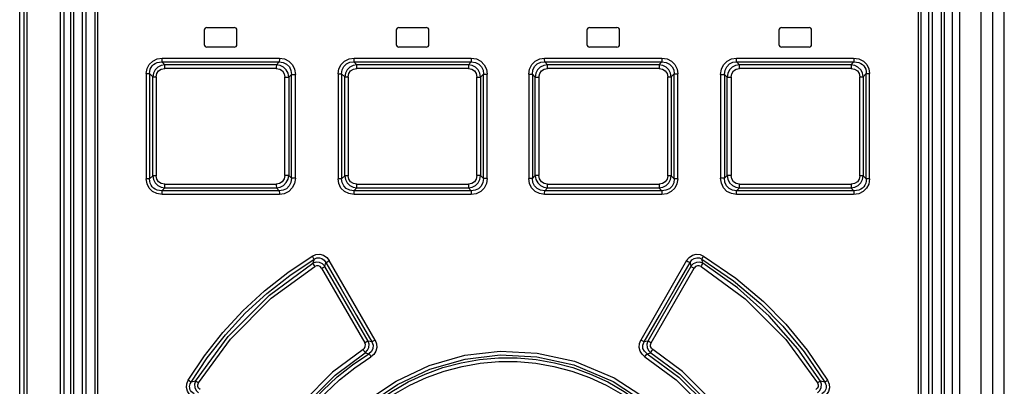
# Model space of a CAD drawing. Extents: x 0 to 420, y 0 to 297.
# Tile 7 of 38: x 78.72 to 93.79, y 192.6 to 198.21. Entities that reach past the tile are written whole.
import ezdxf

# ---------------------------------------------------------------- set-up
doc = ezdxf.new("R2010")
doc.units = 0
doc.header["$LTSCALE"] = 23.1
doc.layers.get('0').update_dxf_attribs({"linetype": 'CONTINUOUS'})

msp = doc.modelspace()

# ---------------------------------------------------------------- linework, layer by layer
at = {"color": 7, "linetype": 'CONTINUOUS'}
for p, q in [((93.794, 138.709), (93.794, 213.559)), ((78.718, 138.659), (78.718, 208.659)), ((79.394, 208.619), (79.394, 142.659)), ((79.496, 208.619), (79.496, 182.509)), ((79.736, 182.749), (79.736, 208.619)), ((92.634, 208.619), (92.634, 182.749)), ((92.874, 208.619), (92.874, 182.509)), ((92.994, 208.619), (92.994, 142.659)), ((79.874, 182.919), (79.874, 208.379)), ((92.514, 208.379), (92.514, 182.919)), ((81.544, 198.049), (81.544, 197.829)), ((81.584, 198.089), (82.004, 198.089)), ((82.044, 197.829), (82.044, 198.049)), ((84.484, 198.049), (84.484, 197.829)), ((84.524, 198.089), (84.944, 198.089)), ((84.984, 197.829), (84.984, 198.049)), ((87.404, 198.049), (87.404, 197.829)), ((87.444, 198.089), (87.864, 198.089)), ((87.904, 197.829), (87.904, 198.049)), ((90.344, 198.049), (90.344, 197.829)), ((90.384, 198.089), (90.804, 198.089)), ((90.844, 197.829), (90.844, 198.049)), ((82.004, 197.789), (81.584, 197.789)), ((84.944, 197.789), (84.524, 197.789)), ((87.864, 197.789), (87.444, 197.789)), ((90.804, 197.789), (90.384, 197.789)), ((80.943, 197.52), (80.897, 197.564)), ((80.897, 197.564), (82.692, 197.564)), ((82.692, 197.564), (82.649, 197.52)), ((83.882, 197.52), (83.837, 197.564)), ((83.837, 197.564), (85.632, 197.564)), ((85.632, 197.564), (85.588, 197.52)), ((86.757, 197.564), (88.552, 197.564)), ((86.801, 197.52), (86.757, 197.564)), ((88.552, 197.564), (88.507, 197.52)), ((89.696, 197.564), (91.491, 197.564)), ((89.74, 197.52), (89.696, 197.564)), ((91.491, 197.564), (91.445, 197.52)), ((80.897, 195.593), (80.943, 195.637)), ((82.692, 195.593), (80.897, 195.593)), ((82.649, 195.637), (82.692, 195.593)), ((83.837, 195.593), (83.882, 195.637)), ((85.632, 195.593), (83.837, 195.593)), ((85.588, 195.637), (85.632, 195.593)), ((86.757, 195.593), (86.801, 195.637)), ((88.552, 195.593), (86.757, 195.593)), ((88.507, 195.637), (88.552, 195.593)), ((89.696, 195.593), (89.74, 195.637)), ((91.491, 195.593), (89.696, 195.593)), ((91.445, 195.637), (91.491, 195.593))]:
    msp.add_line(p, q, dxfattribs=at)
at = {"color": 9, "linetype": 'CONTINUOUS'}
for p, q in [((78.783, 208.619), (78.783, 141.681)), ((78.827, 208.619), (78.827, 141.681)), ((79.338, 208.619), (79.338, 142.609)), ((79.54, 208.619), (79.54, 182.509)), ((79.681, 182.749), (79.681, 208.619)), ((92.69, 208.619), (92.69, 182.749)), ((92.83, 208.619), (92.83, 182.509)), ((93.107, 208.619), (93.107, 142.609)), ((93.437, 208.619), (93.437, 141.681)), ((93.611, 208.619), (93.611, 141.572)), ((79.91, 208.379), (79.91, 182.919)), ((92.479, 182.919), (92.479, 208.379)), ((80.901, 197.621), (82.695, 197.621)), ((82.649, 197.52), (80.943, 197.52)), ((83.839, 197.621), (85.632, 197.621)), ((85.588, 197.52), (83.882, 197.52)), ((86.756, 197.621), (88.55, 197.621)), ((88.507, 197.52), (86.801, 197.52)), ((89.694, 197.621), (91.487, 197.621)), ((91.445, 197.52), (89.74, 197.52)), ((80.657, 197.385), (80.657, 195.773)), ((80.657, 197.385), (80.707, 197.385)), ((80.707, 197.385), (80.707, 195.773)), ((80.707, 197.385), (80.757, 197.336)), ((82.647, 197.464), (80.94, 197.464)), ((82.838, 197.329), (82.879, 197.371)), ((82.879, 195.786), (82.879, 197.371)), ((82.879, 197.371), (82.939, 197.371)), ((82.939, 195.786), (82.939, 197.371)), ((83.594, 197.38), (83.594, 195.777)), ((83.594, 197.38), (83.648, 197.38)), ((83.648, 197.38), (83.648, 195.777)), ((83.648, 197.38), (83.695, 197.334)), ((85.588, 197.464), (83.88, 197.464)), ((85.776, 197.332), (85.82, 197.376)), ((85.82, 195.782), (85.82, 197.376)), ((85.82, 197.376), (85.877, 197.376)), ((85.877, 195.782), (85.877, 197.376)), ((86.512, 197.376), (86.512, 195.782)), ((86.512, 197.376), (86.569, 197.376)), ((86.569, 197.376), (86.569, 195.782)), ((86.569, 197.376), (86.612, 197.332)), ((88.508, 197.464), (86.801, 197.464)), ((88.694, 197.334), (88.741, 197.38)), ((88.741, 195.777), (88.741, 197.38)), ((88.741, 197.38), (88.794, 197.38)), ((88.794, 195.777), (88.794, 197.38)), ((89.45, 197.371), (89.45, 195.786)), ((89.45, 197.371), (89.51, 197.371)), ((89.51, 197.371), (89.51, 195.786)), ((89.51, 197.371), (89.55, 197.329)), ((91.449, 197.464), (89.742, 197.464)), ((91.631, 197.336), (91.681, 197.385)), ((91.681, 195.773), (91.681, 197.385)), ((91.681, 197.385), (91.732, 197.385)), ((91.732, 195.773), (91.732, 197.385)), ((80.757, 195.821), (80.757, 197.336)), ((80.757, 197.336), (80.808, 197.336)), ((80.808, 197.336), (80.808, 195.821)), ((82.778, 195.828), (82.778, 197.329)), ((82.778, 197.329), (82.838, 197.329)), ((82.838, 197.329), (82.838, 195.828)), ((83.695, 195.823), (83.695, 197.334)), ((83.695, 197.334), (83.748, 197.334)), ((83.748, 197.334), (83.748, 195.823)), ((85.719, 195.825), (85.719, 197.332)), ((85.719, 197.332), (85.776, 197.332)), ((85.776, 197.332), (85.776, 195.825)), ((86.612, 195.825), (86.612, 197.332)), ((86.612, 197.332), (86.669, 197.332)), ((86.669, 197.332), (86.669, 195.825)), ((88.64, 195.823), (88.64, 197.334)), ((88.64, 197.334), (88.694, 197.334)), ((88.694, 197.334), (88.694, 195.823)), ((89.55, 195.828), (89.55, 197.329)), ((89.55, 197.329), (89.61, 197.329)), ((89.61, 197.329), (89.61, 195.828)), ((91.581, 195.821), (91.581, 197.336)), ((91.581, 197.336), (91.631, 197.336)), ((91.631, 197.336), (91.631, 195.821)), ((80.707, 195.773), (80.657, 195.773)), ((80.757, 195.821), (80.707, 195.773)), ((80.808, 195.821), (80.757, 195.821)), ((80.94, 195.694), (82.647, 195.694)), ((82.838, 195.828), (82.778, 195.828)), ((82.879, 195.786), (82.838, 195.828)), ((82.939, 195.786), (82.879, 195.786)), ((83.648, 195.777), (83.594, 195.777)), ((83.695, 195.823), (83.648, 195.777)), ((83.748, 195.823), (83.695, 195.823)), ((83.88, 195.693), (85.588, 195.693)), ((85.776, 195.825), (85.719, 195.825)), ((85.82, 195.782), (85.776, 195.825)), ((85.877, 195.782), (85.82, 195.782)), ((86.569, 195.782), (86.512, 195.782)), ((86.612, 195.825), (86.569, 195.782)), ((86.669, 195.825), (86.612, 195.825)), ((86.801, 195.693), (88.508, 195.693)), ((88.694, 195.823), (88.64, 195.823)), ((88.741, 195.777), (88.694, 195.823)), ((88.794, 195.777), (88.741, 195.777)), ((89.51, 195.786), (89.45, 195.786)), ((89.55, 195.828), (89.51, 195.786)), ((89.61, 195.828), (89.55, 195.828)), ((89.742, 195.694), (91.449, 195.694)), ((91.631, 195.821), (91.581, 195.821)), ((91.681, 195.773), (91.631, 195.821)), ((91.732, 195.773), (91.681, 195.773)), ((82.695, 195.537), (80.901, 195.537)), ((80.943, 195.637), (82.649, 195.637)), ((85.632, 195.537), (83.839, 195.537)), ((83.882, 195.637), (85.588, 195.637)), ((88.55, 195.537), (86.756, 195.537)), ((86.801, 195.637), (88.507, 195.637)), ((91.487, 195.537), (89.694, 195.537)), ((89.74, 195.637), (91.445, 195.637)), ((83.225, 194.548), (83.209, 194.484)), ((83.393, 194.437), (83.407, 194.497)), ((84.16, 193.31), (83.459, 194.525)), ((88.93, 194.525), (88.229, 193.31)), ((88.982, 194.497), (88.996, 194.437)), ((89.18, 194.484), (89.164, 194.548)), ((83.341, 194.409), (84.001, 193.267)), ((88.388, 193.267), (89.047, 194.409)), ((84.109, 193.281), (84.052, 193.295)), ((88.337, 193.295), (88.28, 193.281)), ((84.008, 193.117), (84.065, 193.102)), ((88.324, 193.102), (88.38, 193.117)), ((81.411, 192.684), (81.343, 192.666)), ((91.045, 192.666), (90.978, 192.684))]:
    msp.add_line(p, q, dxfattribs=at)
for points in [[(80.657, 197.385), (80.669, 197.461), (80.702, 197.526), (80.755, 197.577), (80.822, 197.609), (80.901, 197.621)], [(80.707, 197.385), (80.709, 197.419), (80.717, 197.45), (80.729, 197.478), (80.746, 197.503), (80.768, 197.524), (80.793, 197.541), (80.824, 197.554), (80.858, 197.562), (80.897, 197.564)], [(80.943, 197.52), (80.884, 197.509), (80.833, 197.482), (80.793, 197.442), (80.767, 197.392), (80.757, 197.336)], [(80.897, 197.564), (80.899, 197.577), (80.901, 197.597), (80.901, 197.621)], [(80.94, 197.464), (80.94, 197.487), (80.941, 197.507), (80.943, 197.52)], [(82.649, 197.52), (82.648, 197.507), (82.647, 197.487), (82.646, 197.464)], [(82.838, 197.329), (82.827, 197.389), (82.8, 197.441), (82.758, 197.483), (82.707, 197.51), (82.649, 197.52)], [(82.695, 197.621), (82.694, 197.597), (82.693, 197.577), (82.692, 197.564)], [(82.692, 197.564), (82.754, 197.556), (82.806, 197.53), (82.847, 197.487), (82.871, 197.434), (82.879, 197.371)], [(82.695, 197.621), (82.772, 197.609), (82.84, 197.574), (82.893, 197.519), (82.927, 197.45), (82.939, 197.371)], [(83.594, 197.38), (83.606, 197.458), (83.64, 197.525), (83.694, 197.576), (83.761, 197.609), (83.839, 197.621)], [(83.648, 197.38), (83.656, 197.443), (83.682, 197.494), (83.723, 197.534), (83.775, 197.557), (83.837, 197.564)], [(83.882, 197.52), (83.823, 197.509), (83.772, 197.482), (83.731, 197.442), (83.705, 197.391), (83.695, 197.334)], [(83.837, 197.564), (83.838, 197.577), (83.838, 197.597), (83.839, 197.621)], [(83.88, 197.464), (83.88, 197.487), (83.881, 197.507), (83.882, 197.52)], [(85.588, 197.52), (85.588, 197.507), (85.588, 197.488), (85.588, 197.464)], [(85.776, 197.332), (85.765, 197.391), (85.738, 197.442), (85.697, 197.483), (85.646, 197.51), (85.588, 197.52)], [(85.632, 197.621), (85.632, 197.597), (85.632, 197.577), (85.632, 197.564)], [(85.632, 197.621), (85.711, 197.609), (85.779, 197.574), (85.832, 197.521), (85.865, 197.453), (85.877, 197.376)], [(85.632, 197.564), (85.695, 197.556), (85.748, 197.53), (85.788, 197.489), (85.813, 197.437), (85.82, 197.376)], [(86.512, 197.376), (86.524, 197.455), (86.558, 197.523), (86.612, 197.576), (86.68, 197.609), (86.756, 197.621)], [(86.569, 197.376), (86.577, 197.439), (86.603, 197.492), (86.644, 197.533), (86.696, 197.557), (86.757, 197.564)], [(86.801, 197.52), (86.742, 197.509), (86.69, 197.482), (86.649, 197.441), (86.623, 197.39), (86.612, 197.332)], [(86.757, 197.564), (86.757, 197.577), (86.756, 197.597), (86.756, 197.621)], [(86.801, 197.464), (86.801, 197.487), (86.801, 197.507), (86.801, 197.52)], [(88.507, 197.52), (88.508, 197.508), (88.508, 197.488), (88.508, 197.464)], [(88.694, 197.334), (88.683, 197.392), (88.657, 197.443), (88.616, 197.483), (88.565, 197.51), (88.507, 197.52)], [(88.55, 197.621), (88.55, 197.597), (88.551, 197.577), (88.552, 197.564)], [(88.55, 197.621), (88.63, 197.609), (88.698, 197.575), (88.75, 197.522), (88.783, 197.455), (88.794, 197.38)], [(88.552, 197.564), (88.617, 197.556), (88.669, 197.531), (88.71, 197.49), (88.734, 197.44), (88.741, 197.38)], [(89.45, 197.371), (89.462, 197.451), (89.497, 197.521), (89.55, 197.575), (89.618, 197.609), (89.694, 197.621)], [(89.51, 197.371), (89.518, 197.436), (89.544, 197.49), (89.585, 197.532), (89.637, 197.557), (89.696, 197.564)], [(89.74, 197.52), (89.681, 197.509), (89.629, 197.482), (89.588, 197.44), (89.561, 197.388), (89.55, 197.329)], [(89.696, 197.564), (89.695, 197.577), (89.694, 197.597), (89.694, 197.621)], [(89.742, 197.464), (89.742, 197.487), (89.741, 197.507), (89.74, 197.52)], [(91.631, 197.336), (91.621, 197.394), (91.595, 197.443), (91.554, 197.483), (91.504, 197.509), (91.445, 197.52)], [(91.445, 197.52), (91.447, 197.507), (91.449, 197.488), (91.449, 197.464)], [(91.487, 197.621), (91.568, 197.609), (91.636, 197.575), (91.689, 197.523), (91.721, 197.458), (91.732, 197.385)], [(91.488, 197.621), (91.488, 197.597), (91.489, 197.577), (91.491, 197.564)], [(91.491, 197.564), (91.53, 197.562), (91.565, 197.554), (91.595, 197.541), (91.621, 197.524), (91.642, 197.503), (91.66, 197.478), (91.672, 197.45), (91.679, 197.419), (91.681, 197.385)], [(80.808, 197.336), (80.818, 197.387), (80.845, 197.427), (80.886, 197.454), (80.94, 197.464)], [(82.647, 197.464), (82.699, 197.453), (82.74, 197.425), (82.768, 197.382), (82.778, 197.329)], [(83.748, 197.334), (83.759, 197.386), (83.786, 197.427), (83.828, 197.454), (83.88, 197.464)], [(85.588, 197.464), (85.64, 197.453), (85.682, 197.425), (85.709, 197.384), (85.719, 197.332)], [(86.669, 197.332), (86.68, 197.385), (86.708, 197.427), (86.749, 197.454), (86.801, 197.464)], [(88.508, 197.464), (88.562, 197.453), (88.604, 197.426), (88.631, 197.385), (88.64, 197.334)], [(89.61, 197.329), (89.621, 197.383), (89.649, 197.426), (89.691, 197.454), (89.742, 197.464)], [(91.449, 197.464), (91.503, 197.453), (91.545, 197.426), (91.571, 197.386), (91.581, 197.336)], [(80.901, 195.537), (80.82, 195.549), (80.752, 195.582), (80.7, 195.634), (80.668, 195.7), (80.657, 195.773)], [(80.897, 195.593), (80.859, 195.595), (80.824, 195.603), (80.793, 195.616), (80.768, 195.633), (80.746, 195.655), (80.729, 195.679), (80.717, 195.707), (80.709, 195.738), (80.707, 195.773)], [(80.757, 195.821), (80.768, 195.763), (80.794, 195.714), (80.835, 195.674), (80.885, 195.648), (80.943, 195.637)], [(80.94, 195.694), (80.885, 195.704), (80.844, 195.732), (80.817, 195.772), (80.808, 195.821)], [(80.943, 195.637), (80.941, 195.65), (80.94, 195.67), (80.94, 195.694)], [(82.646, 195.694), (82.647, 195.67), (82.648, 195.65), (82.649, 195.637)], [(82.778, 195.828), (82.768, 195.774), (82.739, 195.731), (82.698, 195.703), (82.647, 195.694)], [(82.649, 195.637), (82.708, 195.648), (82.759, 195.675), (82.801, 195.717), (82.828, 195.769), (82.838, 195.828)], [(82.879, 195.786), (82.871, 195.721), (82.845, 195.667), (82.803, 195.625), (82.752, 195.601), (82.692, 195.593)], [(82.939, 195.786), (82.927, 195.706), (82.892, 195.636), (82.838, 195.582), (82.77, 195.548), (82.695, 195.537)], [(83.839, 195.537), (83.759, 195.549), (83.691, 195.583), (83.638, 195.635), (83.606, 195.702), (83.594, 195.777)], [(83.837, 195.593), (83.772, 195.601), (83.719, 195.626), (83.679, 195.667), (83.655, 195.718), (83.648, 195.777)], [(83.695, 195.823), (83.705, 195.765), (83.732, 195.714), (83.773, 195.674), (83.824, 195.648), (83.882, 195.637)], [(83.88, 195.693), (83.827, 195.704), (83.785, 195.732), (83.758, 195.772), (83.748, 195.823)], [(83.882, 195.637), (83.881, 195.65), (83.88, 195.669), (83.88, 195.693)], [(85.719, 195.825), (85.709, 195.772), (85.681, 195.731), (85.639, 195.703), (85.588, 195.693)], [(85.588, 195.637), (85.647, 195.648), (85.698, 195.675), (85.739, 195.716), (85.766, 195.767), (85.776, 195.825)], [(85.588, 195.693), (85.588, 195.67), (85.588, 195.65), (85.588, 195.637)], [(85.82, 195.782), (85.812, 195.718), (85.786, 195.665), (85.744, 195.624), (85.693, 195.6), (85.632, 195.593)], [(85.877, 195.782), (85.865, 195.703), (85.83, 195.634), (85.777, 195.581), (85.709, 195.548), (85.632, 195.537)], [(86.756, 195.537), (86.678, 195.549), (86.61, 195.583), (86.557, 195.637), (86.524, 195.704), (86.512, 195.782)], [(86.757, 195.593), (86.693, 195.601), (86.641, 195.627), (86.6, 195.669), (86.576, 195.72), (86.569, 195.782)], [(86.612, 195.825), (86.623, 195.766), (86.65, 195.715), (86.692, 195.674), (86.743, 195.648), (86.801, 195.637)], [(86.801, 195.693), (86.748, 195.704), (86.707, 195.732), (86.679, 195.774), (86.669, 195.825)], [(86.801, 195.637), (86.801, 195.65), (86.801, 195.67), (86.801, 195.693)], [(88.507, 195.637), (88.566, 195.648), (88.617, 195.675), (88.658, 195.716), (88.684, 195.766), (88.694, 195.823)], [(88.508, 195.693), (88.508, 195.67), (88.508, 195.65), (88.507, 195.637)], [(88.64, 195.823), (88.63, 195.771), (88.602, 195.73), (88.561, 195.703), (88.508, 195.693)], [(88.794, 195.777), (88.782, 195.699), (88.748, 195.633), (88.695, 195.581), (88.628, 195.548), (88.55, 195.537)], [(88.741, 195.777), (88.733, 195.715), (88.707, 195.663), (88.666, 195.624), (88.614, 195.6), (88.552, 195.593)], [(89.694, 195.537), (89.616, 195.549), (89.548, 195.584), (89.495, 195.638), (89.462, 195.707), (89.45, 195.786)], [(89.696, 195.593), (89.634, 195.601), (89.582, 195.628), (89.542, 195.67), (89.517, 195.723), (89.51, 195.786)], [(89.55, 195.828), (89.561, 195.768), (89.589, 195.716), (89.63, 195.674), (89.682, 195.647), (89.74, 195.637)], [(89.742, 195.694), (89.69, 195.704), (89.648, 195.732), (89.621, 195.775), (89.61, 195.828)], [(89.74, 195.637), (89.741, 195.65), (89.742, 195.67), (89.742, 195.694)], [(91.445, 195.637), (91.505, 195.648), (91.555, 195.675), (91.596, 195.715), (91.621, 195.765), (91.631, 195.821)], [(91.449, 195.694), (91.449, 195.67), (91.447, 195.65), (91.445, 195.637)], [(91.581, 195.821), (91.571, 195.77), (91.544, 195.73), (91.502, 195.704), (91.449, 195.694)], [(91.732, 195.773), (91.72, 195.696), (91.686, 195.631), (91.634, 195.58), (91.567, 195.548), (91.487, 195.537)], [(91.681, 195.773), (91.68, 195.739), (91.672, 195.707), (91.66, 195.679), (91.643, 195.655), (91.621, 195.633), (91.595, 195.616), (91.565, 195.603), (91.53, 195.595), (91.491, 195.593)], [(80.901, 195.537), (80.901, 195.56), (80.899, 195.58), (80.897, 195.593)], [(82.692, 195.593), (82.693, 195.58), (82.694, 195.561), (82.695, 195.537)], [(83.839, 195.537), (83.838, 195.56), (83.838, 195.58), (83.837, 195.593)], [(85.632, 195.593), (85.632, 195.58), (85.632, 195.561), (85.632, 195.537)], [(86.756, 195.537), (86.756, 195.56), (86.757, 195.58), (86.757, 195.593)], [(88.552, 195.593), (88.551, 195.58), (88.55, 195.561), (88.55, 195.537)], [(89.694, 195.537), (89.694, 195.56), (89.695, 195.58), (89.696, 195.593)], [(91.491, 195.593), (91.489, 195.58), (91.488, 195.56), (91.488, 195.537)], [(81.3, 192.695), (81.549, 193.069), (81.829, 193.425), (82.136, 193.757), (82.468, 194.065), (82.823, 194.345), (83.198, 194.595)], [(81.343, 192.666), (81.591, 193.038), (81.868, 193.39), (82.172, 193.719), (82.501, 194.022), (82.853, 194.299), (83.225, 194.548)], [(81.411, 192.684), (81.912, 193.367), (82.543, 193.996), (83.209, 194.484)], [(83.198, 194.595), (83.254, 194.619), (83.313, 194.623), (83.371, 194.607), (83.42, 194.573), (83.459, 194.525)], [(83.198, 194.595), (83.209, 194.576), (83.219, 194.559), (83.225, 194.548)], [(83.393, 194.438), (83.356, 194.476), (83.309, 194.498), (83.257, 194.5), (83.209, 194.484)], [(83.209, 194.484), (83.214, 194.473), (83.224, 194.457), (83.236, 194.437)], [(83.225, 194.548), (83.266, 194.566), (83.307, 194.569), (83.346, 194.558), (83.38, 194.534), (83.407, 194.497)], [(83.407, 194.497), (83.419, 194.503), (83.437, 194.513), (83.458, 194.525)], [(83.407, 194.497), (83.641, 194.091), (83.875, 193.686), (84.109, 193.281)], [(88.28, 193.281), (88.514, 193.686), (88.748, 194.091), (88.982, 194.497)], [(88.93, 194.525), (88.969, 194.574), (89.02, 194.608), (89.078, 194.623), (89.137, 194.618), (89.191, 194.595)], [(88.93, 194.525), (88.951, 194.513), (88.97, 194.503), (88.982, 194.497)], [(88.982, 194.497), (89.01, 194.535), (89.045, 194.559), (89.086, 194.57), (89.125, 194.565), (89.164, 194.548)], [(89.18, 194.484), (89.131, 194.501), (89.079, 194.498), (89.032, 194.476), (88.996, 194.438)], [(89.152, 194.437), (89.164, 194.457), (89.174, 194.473), (89.18, 194.484)], [(89.164, 194.548), (89.17, 194.558), (89.179, 194.575), (89.191, 194.595)], [(89.164, 194.548), (89.648, 194.216), (90.066, 193.863), (90.404, 193.522), (90.73, 193.129), (91.045, 192.666)], [(90.978, 192.684), (90.634, 193.176), (90.193, 193.675), (89.708, 194.11), (89.18, 194.484)], [(89.191, 194.595), (89.683, 194.257), (90.108, 193.898), (90.447, 193.553), (90.774, 193.157), (91.089, 192.695)], [(81.454, 192.654), (81.946, 193.325), (82.57, 193.949), (83.236, 194.437)], [(83.341, 194.409), (83.32, 194.433), (83.293, 194.446), (83.264, 194.447), (83.236, 194.437)], [(83.341, 194.409), (83.363, 194.421), (83.381, 194.431), (83.393, 194.438)], [(84.052, 193.295), (83.612, 194.057), (83.393, 194.437)], [(88.996, 194.437), (88.557, 193.676), (88.337, 193.295)], [(88.996, 194.438), (89.007, 194.431), (89.026, 194.421), (89.047, 194.409)], [(89.152, 194.437), (89.124, 194.447), (89.095, 194.446), (89.068, 194.433), (89.047, 194.409)], [(89.152, 194.437), (89.829, 193.939), (90.448, 193.32), (90.934, 192.654)], [(84.052, 193.295), (84.04, 193.289), (84.022, 193.279), (84.001, 193.267)], [(84.008, 193.117), (84.044, 193.153), (84.064, 193.198), (84.067, 193.248), (84.052, 193.295)], [(84.109, 193.281), (84.129, 193.23), (84.127, 193.18), (84.105, 193.136), (84.065, 193.102)], [(84.16, 193.31), (84.182, 193.254), (84.185, 193.196), (84.171, 193.14), (84.14, 193.091), (84.096, 193.054)], [(84.16, 193.31), (84.139, 193.298), (84.121, 193.288), (84.109, 193.281)], [(88.292, 193.054), (88.247, 193.092), (88.217, 193.141), (88.203, 193.197), (88.207, 193.255), (88.229, 193.31)], [(88.28, 193.281), (88.268, 193.287), (88.251, 193.297), (88.229, 193.31)], [(88.324, 193.102), (88.283, 193.138), (88.261, 193.183), (88.26, 193.232), (88.28, 193.281)], [(88.337, 193.295), (88.322, 193.247), (88.325, 193.198), (88.345, 193.152), (88.38, 193.117)], [(88.388, 193.267), (88.367, 193.279), (88.349, 193.289), (88.337, 193.295)], [(83.976, 193.165), (83.51, 192.819), (83.064, 192.37), (82.727, 191.917)], [(83.976, 193.165), (83.997, 193.185), (84.01, 193.211), (84.011, 193.24), (84.001, 193.267)], [(83.976, 193.165), (83.99, 193.145), (84.001, 193.128), (84.008, 193.117)], [(84.075, 192.409), (84.483, 192.684), (84.989, 192.922), (85.535, 193.077), (86.075, 193.139), (86.642, 193.111), (87.212, 192.987), (87.823, 192.73), (88.314, 192.409)], [(88.412, 193.165), (88.391, 193.185), (88.379, 193.211), (88.378, 193.239), (88.388, 193.267)], [(88.38, 193.117), (88.388, 193.128), (88.399, 193.144), (88.412, 193.165)], [(89.661, 191.917), (89.313, 192.384), (88.865, 192.83), (88.412, 193.165)], [(82.778, 191.886), (83.109, 192.333), (83.549, 192.775), (84.008, 193.117)], [(82.792, 191.83), (82.963, 192.081), (83.152, 192.318), (83.358, 192.54), (83.58, 192.746), (83.816, 192.933), (84.065, 193.102)], [(82.843, 191.8), (83.01, 192.046), (83.196, 192.28), (83.399, 192.498), (83.617, 192.701), (83.85, 192.887), (84.096, 193.054)], [(84.065, 193.102), (84.072, 193.092), (84.083, 193.075), (84.096, 193.054)], [(84.108, 192.365), (84.503, 192.632), (84.998, 192.866), (85.539, 193.02), (86.075, 193.082), (86.639, 193.055), (87.204, 192.93), (87.803, 192.678), (88.281, 192.365)], [(84.178, 192.362), (84.415, 192.526), (84.665, 192.669), (84.928, 192.79), (85.199, 192.888), (85.477, 192.962), (85.761, 193.012), (86.048, 193.037), (86.337, 193.037), (86.624, 193.012), (86.908, 192.963), (87.188, 192.889), (87.46, 192.791), (87.723, 192.669), (87.974, 192.526), (88.211, 192.362)], [(84.21, 192.318), (84.444, 192.479), (84.691, 192.62), (84.949, 192.739), (85.217, 192.835), (85.491, 192.908), (85.77, 192.956), (86.053, 192.981), (86.337, 192.981), (86.62, 192.956), (86.899, 192.907), (87.173, 192.835), (87.441, 192.738), (87.699, 192.619), (87.946, 192.478), (88.178, 192.318)], [(88.292, 193.054), (88.305, 193.074), (88.316, 193.091), (88.324, 193.102)], [(88.292, 193.054), (88.772, 192.701), (89.192, 192.28), (89.546, 191.8)], [(88.324, 193.102), (88.81, 192.745), (89.237, 192.319), (89.597, 191.83)], [(88.38, 193.117), (88.825, 192.788), (89.267, 192.348), (89.61, 191.886)], [(81.366, 192.44), (81.317, 192.479), (81.286, 192.528), (81.272, 192.584), (81.277, 192.64), (81.3, 192.695)], [(81.343, 192.666), (81.334, 192.673), (81.319, 192.683), (81.3, 192.695)], [(81.411, 192.684), (81.395, 192.635), (81.398, 192.585), (81.419, 192.539), (81.456, 192.504)], [(81.454, 192.654), (81.436, 192.666), (81.421, 192.676), (81.411, 192.684)], [(90.933, 192.504), (90.97, 192.54), (90.991, 192.586), (90.994, 192.636), (90.978, 192.684)], [(90.978, 192.684), (90.968, 192.677), (90.953, 192.667), (90.934, 192.655)], [(91.089, 192.695), (91.112, 192.638), (91.117, 192.58), (91.102, 192.525), (91.07, 192.477), (91.022, 192.44)], [(91.089, 192.695), (91.07, 192.683), (91.055, 192.673), (91.045, 192.666)], [(81.391, 192.488), (81.367, 192.503), (81.349, 192.519), (81.336, 192.538), (81.326, 192.557), (81.321, 192.578), (81.32, 192.599), (81.323, 192.621), (81.33, 192.643), (81.343, 192.666)], [(81.481, 192.552), (81.457, 192.573), (81.444, 192.599), (81.444, 192.627), (81.454, 192.654)], [(90.934, 192.654), (90.945, 192.626), (90.944, 192.597), (90.931, 192.572), (90.908, 192.552)], [(91.045, 192.666), (91.058, 192.643), (91.066, 192.621), (91.069, 192.599), (91.068, 192.577), (91.062, 192.557), (91.053, 192.538), (91.04, 192.519), (91.021, 192.503), (90.998, 192.488)]]:
    msp.add_lwpolyline(points, dxfattribs=at)
at = {"color": 7, "linetype": 'CONTINUOUS'}
for centre, start, end in [((81.584, 198.049), 90, 180), ((82.004, 198.049), 0, 90), ((84.524, 198.049), 90, 180), ((84.944, 198.049), 0, 90), ((87.444, 198.049), 90, 180), ((87.864, 198.049), 0, 90), ((90.384, 198.049), 90, 180), ((90.804, 198.049), 0, 90), ((81.584, 197.829), 180, 270), ((82.004, 197.829), 270, 360), ((84.524, 197.829), 180, 270), ((84.944, 197.829), 270, 360), ((87.444, 197.829), 180, 270), ((87.864, 197.829), 270, 360), ((90.384, 197.829), 180, 270), ((90.804, 197.829), 270, 360)]:
    msp.add_arc(centre, 0.04, start, end, dxfattribs=at)

doc.saveas('drawing.dxf')
